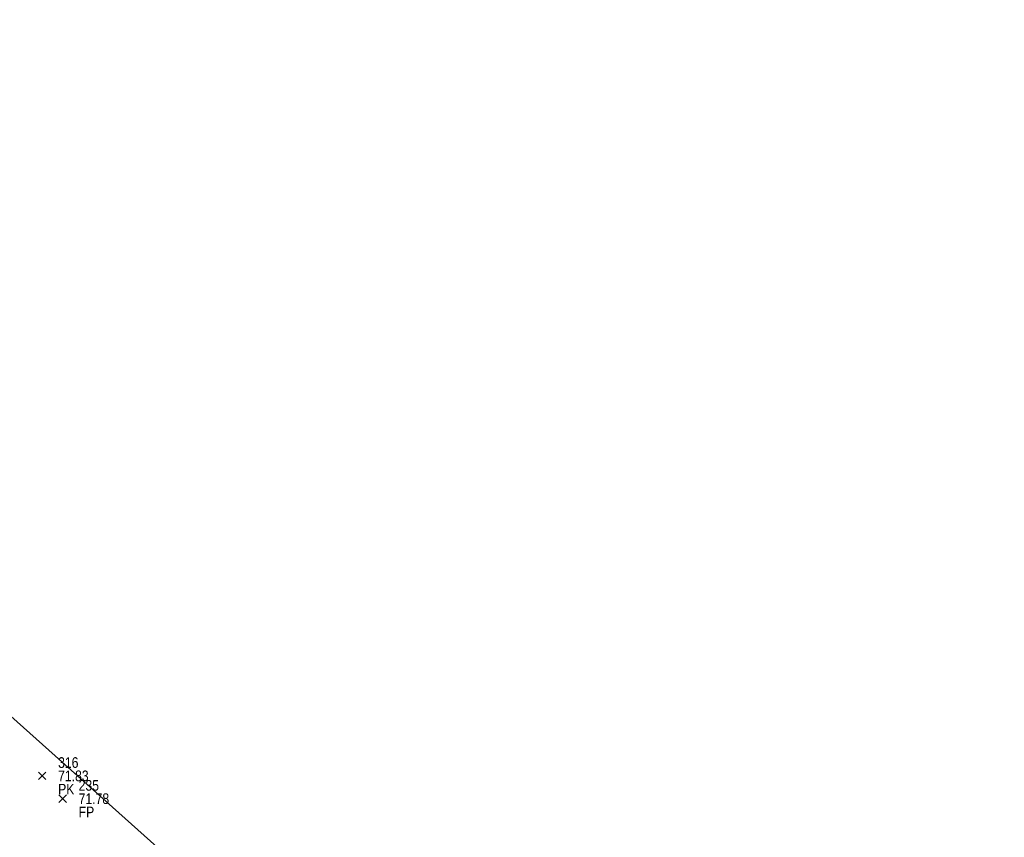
# Model space of a CAD drawing. Header units: feet. Extents: x 663429 to 663605, y 733160 to 733290.
# Tile 34 of 45: x 663520 to 663538, y 733256 to 733272. Entities that reach past the tile are written whole.
import ezdxf

# ---------------------------------------------------------------- set-up
doc = ezdxf.new("R2010")
doc.units = ezdxf.units.FT
doc.header["$MEASUREMENT"] = 0
doc.layers.get('0').update_dxf_attribs({"linetype": 'CONTINUOUS'})
for name, color, linetype in [('PNTDESC', 3, 'CONTINUOUS'), ('PNTELEV', 5, 'CONTINUOUS'), ('PNTNO', 7, 'CONTINUOUS'), ('PNTS', 1, 'CONTINUOUS')]:
    doc.layers.add(name, color=color, linetype=linetype)
doc.styles.add('PTXT', font='ARIALN.TTF', dxfattribs={"width": 0.75})

# ---------------------------------------------------------------- blocks, each defined once
blk = doc.blocks.new('SPT10')
at = {"color": 0, "linetype": 'Continuous'}
for p, q in [((-0.354, -0.354), (0.354, 0.354)), ((0.354, -0.354), (-0.354, 0.354))]:
    blk.add_line(p, q, dxfattribs=at)
blk = doc.blocks.new('SRVPNO2')
at = {"layer": 'PNTDESC', "style": 'PTXT'}
blk.add_attdef('DESC2', (1.5, -1.75), '', height=1, dxfattribs=at)
at = {"layer": 'PNTNO', "style": 'PTXT'}
for tag in ['ELEV2', 'PT#']:
    blk.add_attdef(tag, (1.5, 0.75), '', height=1, dxfattribs=at)

msp = doc.modelspace()

# ---------------------------------------------------------------- linework, layer by layer
at = {"linetype": 'ByBlock'}
msp.add_polyline3d([(663456.581, 733261.255, 71.769), (663461.996, 733262.556, 71.819), (663468.302, 733264.101, 71.801), (663473.776, 733265.47, 71.818), (663483.158, 733267.329, 71.788), (663488.608, 733268.419, 71.822), (663494.817, 733269.775, 71.791), (663500.251, 733270.754, 71.815), (663504.39, 733271.783, 71.753), (663508.669, 733268.153, 71.781), (663513.482, 733263.977, 71.809), (663517.775, 733260.304, 71.86), (663525.119, 733253.735, 71.64), (663529.247, 733250.002, 71.705), (663534.086, 733245.735, 71.707), (663538.24, 733242.131, 71.733)], dxfattribs=at)
at = {"layer": 'PNTS'}
for p in [(663520.161, 733257.578, 71.829), (663520.547, 733257.149, 71.78)]:
    msp.add_point(p, dxfattribs=at)

# ---------------------------------------------------------------- block references
ref = msp.add_blockref('SRVPNO2', (663520.161, 733257.578, 71.829), dxfattribs=dict(at, xscale=0.2, yscale=0.2, zscale=0.2))
ref.add_attrib('PT#', '316', (663520.461, 733257.728, 57.463), dxfattribs={"layer": 'PNTNO', "height": 0.2, "style": 'PTXT'})
ref.add_attrib('ELEV2', '71.83', (663520.461, 733257.478, 57.463), dxfattribs={"layer": 'PNTELEV', "height": 0.2, "style": 'PTXT'})
ref.add_attrib('DESC2', 'PK', (663520.461, 733257.228, 57.463), dxfattribs={"layer": 'PNTDESC', "height": 0.2, "style": 'PTXT'})
at = {"layer": 'PNTS', "xscale": 0.2, "yscale": 0.2, "zscale": 0.2}
for p in [(663520.161, 733257.578, 71.829), (663520.547, 733257.149, 71.78)]:
    msp.add_blockref('SPT10', p, dxfattribs=at)
at = {"layer": 'PNTS'}
ref = msp.add_blockref('SRVPNO2', (663520.547, 733257.149, 71.78), dxfattribs=dict(at, xscale=0.2, yscale=0.2, zscale=0.2))
ref.add_attrib('PT#', '235', (663520.847, 733257.299, 57.424), dxfattribs={"layer": 'PNTNO', "height": 0.2, "style": 'PTXT'})
ref.add_attrib('ELEV2', '71.78', (663520.847, 733257.049, 57.424), dxfattribs={"layer": 'PNTELEV', "height": 0.2, "style": 'PTXT'})
ref.add_attrib('DESC2', 'FP', (663520.847, 733256.799, 57.424), dxfattribs={"layer": 'PNTDESC', "height": 0.2, "style": 'PTXT'})

doc.saveas('drawing.dxf')
